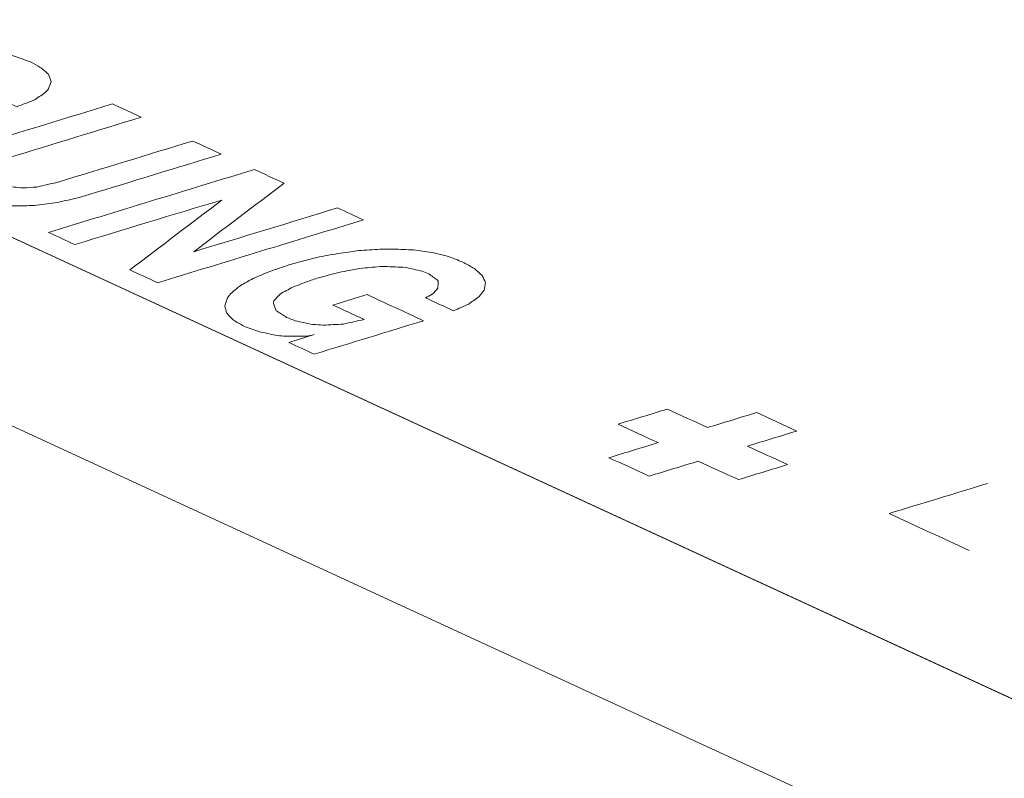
# Model space of a CAD drawing. Header units: inches. Extents: x 511 to 849, y 252 to 484.
# Tile 32 of 235: x 652.79 to 660.55, y 284 to 289.97. Entities that reach past the tile are written whole.
import ezdxf

# ---------------------------------------------------------------- set-up
doc = ezdxf.new("R2010")
doc.units = ezdxf.units.IN
doc.header["$MEASUREMENT"] = 0
doc.layers.add('1', color=7, linetype='Continuous')

# ---------------------------------------------------------------- blocks, each defined once
blk = doc.blocks.new('block 3551')
at = {"layer": '1', "color": 18, "lineweight": 13, "true_color": 0x4c0000}
blk.add_lwpolyline([(682.0999, 274.7108), (617.8526, 304.3476)], dxfattribs=at)
blk = doc.blocks.new('block 3567')
at = {"layer": '1', "color": 18, "lineweight": 13, "true_color": 0x4c0000}
blk.add_lwpolyline([(682.0999, 274.7108), (617.8526, 304.3476)], dxfattribs=at)
blk = doc.blocks.new('block 5629')
at = {"layer": '1', "color": 155, "lineweight": 18, "true_color": 0x4c7299}
blk.add_lwpolyline([(682.0999, 274.7108), (617.8526, 304.3476)], dxfattribs=at)
blk = doc.blocks.new('block 5651')
at = {"layer": '1', "color": 155, "lineweight": 18, "true_color": 0x4c7299}
blk.add_lwpolyline([(682.0999, 273.2278), (617.8526, 302.8646)], dxfattribs=at)
blk = doc.blocks.new('block 5659')
at = {"layer": '1', "color": 18, "lineweight": 13, "true_color": 0x4c0000}
blk.add_lwpolyline([(661.4992, 284.2137), (637.2623, 295.394), (625.1439, 300.9842), (619.0846, 303.7793), (618.3272, 304.1286), (617.9485, 304.3033), (618.2001, 304.4538), (618.9099, 304.8364), (618.973, 305.2986), (618.3645, 305.7089), (617.2912, 305.9317)], dxfattribs=at)
blk = doc.blocks.new('block 5837')
at = {"layer": '1', "color": 18, "lineweight": 13, "true_color": 0x4c0000}
blk.add_lwpolyline([(661.4992, 284.2137), (637.2623, 295.394), (625.1439, 300.9842), (619.0846, 303.7793), (618.3272, 304.1286), (617.9485, 304.3033), (618.2001, 304.4538), (618.9099, 304.8364), (618.973, 305.2986), (618.3645, 305.7089), (617.2912, 305.9317)], dxfattribs=at)
blk = doc.blocks.new('block 5870')
at = {"layer": '1', "color": 18, "lineweight": 13, "true_color": 0x4c0000}
blk.add_open_spline([(658.5988, 286.878), (658.4695, 286.8385), (658.3403, 286.799), (658.211, 286.7595), (658.1058, 286.8081), (658.0006, 286.8566), (657.8954, 286.9051), (657.7661, 286.8656), (657.6369, 286.8261), (657.5076, 286.7866), (657.6128, 286.7381), (657.718, 286.6896), (657.8232, 286.641), (657.6939, 286.6015), (657.5647, 286.5621), (657.4354, 286.5226), (657.5406, 286.474), (657.6458, 286.4255), (657.751, 286.377), (657.8803, 286.4165), (658.0096, 286.456), (658.1388, 286.4955), (658.244, 286.4469), (658.3492, 286.3984), (658.4544, 286.3499), (658.5837, 286.3894), (658.713, 286.4289), (658.8422, 286.4684), (658.737, 286.5169), (658.6318, 286.5654), (658.5266, 286.6139), (658.6559, 286.6534), (658.7852, 286.6929), (658.9144, 286.7324), (658.8092, 286.781), (658.704, 286.8295), (658.5988, 286.878)], degree=3, knots=[0, 0, 0, 0, 1, 1, 1, 2, 2, 2, 3, 3, 3, 4, 4, 4, 5, 5, 5, 6, 6, 6, 7, 7, 7, 8, 8, 8, 9, 9, 9, 10, 10, 10, 11, 11, 11, 12, 12, 12, 12], dxfattribs=at)
blk = doc.blocks.new('block 5872')
at = {"layer": '1', "color": 18, "lineweight": 13, "true_color": 0x4c0000}
blk.add_open_spline([(651.5082, 289.3764), (651.4993, 289.3732), (651.4904, 289.37), (651.4815, 289.3668), (651.4513, 289.3477), (651.4212, 289.3287), (651.391, 289.3097), (651.3901, 289.3079), (651.3892, 289.3061), (651.3882, 289.3044), (651.3906, 289.2864), (651.393, 289.2685), (651.3954, 289.2505), (651.4246, 289.232), (651.4538, 289.2134), (651.483, 289.1948), (651.5038, 289.1859), (651.5246, 289.1771), (651.5454, 289.1682), (651.5863, 289.1581), (651.6273, 289.148), (651.6682, 289.1379), (651.695, 289.1358), (651.7218, 289.1337), (651.7486, 289.1316), (651.8015, 289.1394), (651.8544, 289.1472), (651.9073, 289.155), (651.9143, 289.1576), (651.9212, 289.1602), (651.9282, 289.1628), (651.9481, 289.1822), (651.9681, 289.2016), (651.988, 289.2209), (651.9845, 289.2277), (651.9809, 289.2344), (651.9774, 289.2412), (651.9558, 289.2621), (651.9342, 289.2831), (651.9126, 289.304), (651.8892, 289.3258), (651.8657, 289.3476), (651.8422, 289.3694), (651.8343, 289.3768), (651.8262, 289.3841), (651.8181, 289.3915), (651.8011, 289.4089), (651.784, 289.4263), (651.767, 289.4437), (651.7644, 289.4478), (651.7618, 289.4519), (651.7591, 289.456), (651.7523, 289.476), (651.7454, 289.496), (651.7386, 289.5161), (651.7385, 289.5205), (651.7385, 289.5249), (651.7384, 289.5293), (651.7568, 289.5501), (651.7751, 289.5709), (651.7934, 289.5918), (651.8093, 289.6005), (651.8252, 289.6093), (651.8411, 289.6181), (651.8878, 289.6353), (651.9345, 289.6525), (651.9813, 289.6698), (651.9994, 289.6753), (652.0175, 289.6808), (652.0357, 289.6864), (652.0901, 289.6971), (652.1446, 289.7079), (652.199, 289.7186), (652.2558, 289.7232), (652.3125, 289.7278), (652.3693, 289.7323), (652.4082, 289.7319), (652.4471, 289.7315), (652.486, 289.7312), (652.5333, 289.7255), (652.5805, 289.7198), (652.6278, 289.7141), (652.6716, 289.7034), (652.7154, 289.6927), (652.7592, 289.682), (652.8011, 289.6663), (652.8431, 289.6506), (652.885, 289.635), (652.9091, 289.6217), (652.9331, 289.6084), (652.9572, 289.5951), (652.9787, 289.5771), (653.0002, 289.5591), (653.0217, 289.5411), (653.0283, 289.522), (653.0348, 289.5029), (653.0413, 289.4838), (653.0351, 289.4647), (653.0289, 289.4456), (653.0227, 289.4265), (653.0129, 289.4156), (653.0032, 289.4048), (652.9934, 289.3939), (652.9638, 289.3746), (652.9343, 289.3553), (652.9048, 289.336), (652.8606, 289.319), (652.8164, 289.3021), (652.7722, 289.2851), (652.7024, 289.3173), (652.6326, 289.3495), (652.5628, 289.3817), (652.5675, 289.3832), (652.5723, 289.3847), (652.5771, 289.3861), (652.6082, 289.4055), (652.6393, 289.4248), (652.6704, 289.4441), (652.6705, 289.4638), (652.6697, 289.4817), (652.6689, 289.4997), (652.6407, 289.5185), (652.6125, 289.5374), (652.5843, 289.5563), (652.573, 289.5608), (652.5618, 289.5652), (652.5506, 289.5696), (652.5065, 289.5797), (652.4624, 289.5898), (652.4183, 289.5999), (652.4014, 289.6012), (652.3845, 289.6024), (652.3676, 289.6036), (652.315, 289.5964), (652.2624, 289.5891), (652.2098, 289.5819), (652.1819, 289.564), (652.1539, 289.5462), (652.126, 289.5283), (652.1351, 289.5124), (652.1442, 289.4965), (652.1533, 289.4806), (652.2064, 289.4291), (652.2604, 289.3793), (652.3145, 289.3295), (652.3177, 289.3265), (652.3209, 289.3236), (652.3241, 289.3206), (652.3408, 289.2997), (652.3576, 289.2788), (652.3744, 289.2579), (652.3758, 289.2396), (652.3772, 289.2214), (652.3787, 289.2032), (652.3752, 289.1953), (652.3718, 289.1873), (652.3683, 289.1794), (652.343, 289.1604), (652.3176, 289.1413), (652.2923, 289.1223), (652.2468, 289.1045), (652.2014, 289.0866), (652.1559, 289.0688), (652.1114, 289.0572), (652.0668, 289.0455), (652.0223, 289.0339), (651.9684, 289.0258), (651.9146, 289.0177), (651.8607, 289.0095), (651.8068, 289.0073), (651.7529, 289.0051), (651.699, 289.0029), (651.646, 289.0069), (651.5931, 289.0108), (651.5401, 289.0148), (651.5142, 289.0187), (651.4884, 289.0225), (651.4625, 289.0264), (651.4177, 289.0368), (651.373, 289.0472), (651.3282, 289.0576), (651.2904, 289.0721), (651.2527, 289.0866), (651.2149, 289.1011), (651.2065, 289.1049), (651.1982, 289.1088), (651.1899, 289.1126), (651.1581, 289.1309), (651.1264, 289.1492), (651.0947, 289.1675), (651.076, 289.1864), (651.0573, 289.2052), (651.0387, 289.2241), (651.0324, 289.2423), (651.0262, 289.2606), (651.02, 289.2788), (651.0262, 289.2964), (651.0324, 289.3141), (651.0386, 289.3317), (651.0488, 289.3431), (651.0589, 289.3545), (651.0691, 289.366), (651.0998, 289.3847), (651.1306, 289.4035), (651.1613, 289.4222), (651.2065, 289.4394), (651.2517, 289.4567), (651.2968, 289.4739), (651.3673, 289.4414), (651.4377, 289.4089), (651.5082, 289.3764)], degree=3, knots=[0, 0, 0, 0, 1, 1, 1, 2, 2, 2, 3, 3, 3, 4, 4, 4, 5, 5, 5, 6, 6, 6, 7, 7, 7, 8, 8, 8, 9, 9, 9, 10, 10, 10, 11, 11, 11, 12, 12, 12, 13, 13, 13, 14, 14, 14, 15, 15, 15, 16, 16, 16, 17, 17, 17, 18, 18, 18, 19, 19, 19, 20, 20, 20, 21, 21, 21, 22, 22, 22, 23, 23, 23, 24, 24, 24, 25, 25, 25, 26, 26, 26, 27, 27, 27, 28, 28, 28, 29, 29, 29, 30, 30, 30, 31, 31, 31, 32, 32, 32, 33, 33, 33, 34, 34, 34, 35, 35, 35, 36, 36, 36, 37, 37, 37, 38, 38, 38, 39, 39, 39, 40, 40, 40, 41, 41, 41, 42, 42, 42, 43, 43, 43, 44, 44, 44, 45, 45, 45, 46, 46, 46, 47, 47, 47, 48, 48, 48, 49, 49, 49, 50, 50, 50, 51, 51, 51, 52, 52, 52, 53, 53, 53, 54, 54, 54, 55, 55, 55, 56, 56, 56, 57, 57, 57, 58, 58, 58, 59, 59, 59, 60, 60, 60, 61, 61, 61, 62, 62, 62, 63, 63, 63, 64, 64, 64, 65, 65, 65, 66, 66, 66, 67, 67, 67, 68, 68, 68, 69, 69, 69, 70, 70, 70, 70], dxfattribs=at)
blk = doc.blocks.new('block 5875')
at = {"layer": '1', "color": 18, "lineweight": 13, "true_color": 0x4c0000}
blk.add_open_spline([(654.3814, 288.9117), (654.0321, 288.805), (653.6827, 288.6983), (653.3334, 288.5915), (653.3022, 288.5825), (653.271, 288.5734), (653.2398, 288.5644), (653.1838, 288.5522), (653.1277, 288.54), (653.0717, 288.5278), (653.0178, 288.5212), (652.964, 288.5145), (652.9101, 288.5079), (652.8575, 288.5066), (652.8049, 288.5052), (652.7523, 288.5039), (652.7297, 288.5048), (652.707, 288.5057), (652.6843, 288.5067), (652.6374, 288.513), (652.5904, 288.5193), (652.5435, 288.5256), (652.4997, 288.5362), (652.4559, 288.5469), (652.4121, 288.5576), (652.3718, 288.5733), (652.3314, 288.589), (652.2911, 288.6046), (652.2677, 288.6176), (652.2443, 288.6306), (652.2209, 288.6436), (652.2, 288.6613), (652.1791, 288.679), (652.1582, 288.6967), (652.1475, 288.7199), (652.1377, 288.7405), (652.128, 288.7611), (652.1348, 288.7814), (652.1416, 288.8017), (652.1485, 288.8219), (652.1548, 288.8292), (652.1611, 288.8366), (652.1674, 288.8439), (652.1982, 288.8641), (652.2289, 288.8843), (652.2597, 288.9045), (652.2769, 288.9127), (652.2941, 288.9209), (652.3113, 288.9291), (652.3586, 288.946), (652.406, 288.963), (652.4533, 288.9799), (652.8103, 289.089), (653.1673, 289.1981), (653.5243, 289.3071), (653.5999, 289.2722), (653.6755, 289.2374), (653.7511, 289.2025), (653.4027, 289.0961), (653.0543, 288.9896), (652.706, 288.8832), (652.6668, 288.8683), (652.6277, 288.8534), (652.5886, 288.8385), (652.5651, 288.82), (652.5417, 288.8015), (652.5182, 288.7831), (652.5164, 288.7722), (652.5146, 288.7614), (652.5128, 288.7505), (652.535, 288.7322), (652.5572, 288.7139), (652.5793, 288.6957), (652.6129, 288.6838), (652.6465, 288.672), (652.6801, 288.6601), (652.727, 288.6553), (652.7739, 288.6505), (652.8209, 288.6457), (652.8566, 288.6482), (652.8923, 288.6508), (652.928, 288.6533), (652.9844, 288.6661), (653.0407, 288.6789), (653.0971, 288.6917), (653.4503, 288.7996), (653.8034, 288.9075), (654.1566, 289.0154), (654.2315, 288.9809), (654.3065, 288.9463), (654.3814, 288.9117)], degree=3, knots=[0, 0, 0, 0, 1, 1, 1, 2, 2, 2, 3, 3, 3, 4, 4, 4, 5, 5, 5, 6, 6, 6, 7, 7, 7, 8, 8, 8, 9, 9, 9, 10, 10, 10, 11, 11, 11, 12, 12, 12, 13, 13, 13, 14, 14, 14, 15, 15, 15, 16, 16, 16, 17, 17, 17, 18, 18, 18, 19, 19, 19, 20, 20, 20, 21, 21, 21, 22, 22, 22, 23, 23, 23, 24, 24, 24, 25, 25, 25, 26, 26, 26, 27, 27, 27, 28, 28, 28, 29, 29, 29, 30, 30, 30, 30], dxfattribs=at)
blk = doc.blocks.new('block 5876')
at = {"layer": '1', "color": 18, "lineweight": 13, "true_color": 0x4c0000}
blk.add_open_spline([(655.5018, 288.3949), (654.9616, 288.2298), (654.4214, 288.0648), (653.8811, 287.8997), (653.8081, 287.9334), (653.7351, 287.9671), (653.662, 288.0008), (653.9038, 288.1842), (654.1456, 288.3676), (654.3874, 288.551), (653.9989, 288.4353), (653.6143, 288.3178), (653.2296, 288.2002), (653.1605, 288.2322), (653.0913, 288.2641), (653.0221, 288.296), (653.5623, 288.461), (654.1026, 288.6261), (654.6428, 288.7912), (654.7209, 288.7551), (654.7991, 288.7191), (654.8772, 288.683), (654.6399, 288.5034), (654.4025, 288.3238), (654.1652, 288.1442), (654.5441, 288.2585), (654.9211, 288.3737), (655.2981, 288.4889), (655.366, 288.4575), (655.4339, 288.4262), (655.5018, 288.3949)], degree=3, knots=[0, 0, 0, 0, 1, 1, 1, 2, 2, 2, 3, 3, 3, 4, 4, 4, 5, 5, 5, 6, 6, 6, 7, 7, 7, 8, 8, 8, 9, 9, 9, 10, 10, 10, 10], dxfattribs=at)
blk = doc.blocks.new('block 5877')
at = {"layer": '1', "color": 18, "lineweight": 13, "true_color": 0x4c0000}
blk.add_open_spline([(654.4647, 287.8216), (654.4875, 287.8403), (654.5103, 287.8591), (654.5331, 287.8779), (654.5661, 287.8963), (654.5991, 287.9147), (654.6321, 287.9331), (654.6754, 287.9513), (654.7186, 287.9694), (654.7618, 287.9875), (654.8127, 288.005), (654.8636, 288.0225), (654.9144, 288.0401), (654.9332, 288.0453), (654.952, 288.0505), (654.9708, 288.0558), (655.0255, 288.07), (655.0803, 288.0843), (655.135, 288.0986), (655.1901, 288.109), (655.2452, 288.1195), (655.3003, 288.1299), (655.3554, 288.1374), (655.4105, 288.145), (655.4656, 288.1525), (655.5211, 288.1562), (655.5766, 288.1598), (655.6321, 288.1635), (655.6675, 288.164), (655.7029, 288.1645), (655.7383, 288.165), (655.7906, 288.1628), (655.843, 288.1607), (655.8953, 288.1585), (655.9436, 288.1516), (655.9918, 288.1447), (656.04, 288.1378), (656.0832, 288.1274), (656.1263, 288.1171), (656.1695, 288.1067), (656.2079, 288.0919), (656.2463, 288.0771), (656.2847, 288.0623), (656.3148, 288.0455), (656.345, 288.0286), (656.3751, 288.0118), (656.3957, 287.9935), (656.4163, 287.9753), (656.4368, 287.957), (656.4459, 287.9381), (656.4551, 287.9193), (656.4642, 287.9005), (656.4602, 287.8811), (656.4562, 287.8617), (656.4522, 287.8423), (656.4389, 287.825), (656.4257, 287.8077), (656.4125, 287.7904), (656.3852, 287.7707), (656.3579, 287.7511), (656.3307, 287.7315), (656.291, 287.7139), (656.2512, 287.6964), (656.2115, 287.6788), (656.1378, 287.7128), (656.0642, 287.7468), (655.9905, 287.7808), (656.0083, 287.7902), (656.0261, 287.7995), (656.0438, 287.8089), (656.0587, 287.8247), (656.0736, 287.8406), (656.0884, 287.8564), (656.0889, 287.8752), (656.0894, 287.8941), (656.0898, 287.9129), (656.0892, 287.9146), (656.0885, 287.9164), (656.0879, 287.9181), (656.0638, 287.9358), (656.0397, 287.9535), (656.0157, 287.9712), (655.9984, 287.9777), (655.9811, 287.9843), (655.9638, 287.9908), (655.9203, 288.0006), (655.8768, 288.0104), (655.8333, 288.0202), (655.7788, 288.0227), (655.7242, 288.0252), (655.6697, 288.0276), (655.6576, 288.0274), (655.6454, 288.0271), (655.6333, 288.0268), (655.5804, 288.022), (655.5275, 288.0171), (655.4745, 288.0122), (655.4194, 288.0018), (655.3643, 287.9913), (655.3092, 287.9809), (655.2516, 287.9657), (655.194, 287.9506), (655.1364, 287.9355), (655.1208, 287.9302), (655.1052, 287.9249), (655.0896, 287.9197), (655.0416, 287.9016), (654.9936, 287.8835), (654.9456, 287.8654), (654.912, 287.8472), (654.8783, 287.8291), (654.8447, 287.811), (654.8286, 287.7928), (654.8125, 287.7746), (654.7964, 287.7564), (654.7951, 287.7496), (654.7939, 287.7429), (654.7927, 287.7361), (654.8002, 287.7173), (654.8077, 287.6985), (654.8152, 287.6796), (654.8425, 287.6619), (654.8698, 287.6442), (654.897, 287.6265), (654.9195, 287.6176), (654.9419, 287.6088), (654.9643, 287.5999), (655.0103, 287.5904), (655.0563, 287.5808), (655.1023, 287.5713), (655.1301, 287.5695), (655.1579, 287.5677), (655.1856, 287.5658), (655.2382, 287.5687), (655.2908, 287.5715), (655.3435, 287.5743), (655.3979, 287.5865), (655.4523, 287.5987), (655.5068, 287.6109), (655.4248, 287.6487), (655.3428, 287.6866), (655.2608, 287.7244), (655.3505, 287.7518), (655.4402, 287.7792), (655.5299, 287.8066), (655.6786, 287.7381), (655.8272, 287.6695), (655.9758, 287.601), (655.6885, 287.5132), (655.4012, 287.4254), (655.1139, 287.3376), (655.0473, 287.3684), (654.9807, 287.3991), (654.9141, 287.4298), (654.9809, 287.4502), (655.0477, 287.4706), (655.1145, 287.4911), (655.0938, 287.4867), (655.0731, 287.4824), (655.0524, 287.478), (654.9928, 287.4784), (654.9331, 287.4789), (654.8734, 287.4793), (654.8523, 287.4817), (654.8313, 287.4841), (654.8102, 287.4865), (654.7657, 287.496), (654.7213, 287.5055), (654.6769, 287.5151), (654.6376, 287.5296), (654.5982, 287.5441), (654.5588, 287.5586), (654.5319, 287.5739), (654.505, 287.5893), (654.4781, 287.6046), (654.4607, 287.6229), (654.4433, 287.6412), (654.4259, 287.6594), (654.4203, 287.6788), (654.4147, 287.6982), (654.4091, 287.7177), (654.4163, 287.7385), (654.4234, 287.7594), (654.4305, 287.7802), (654.4419, 287.794), (654.4533, 287.8078), (654.4647, 287.8216)], degree=3, knots=[0, 0, 0, 0, 1, 1, 1, 2, 2, 2, 3, 3, 3, 4, 4, 4, 5, 5, 5, 6, 6, 6, 7, 7, 7, 8, 8, 8, 9, 9, 9, 10, 10, 10, 11, 11, 11, 12, 12, 12, 13, 13, 13, 14, 14, 14, 15, 15, 15, 16, 16, 16, 17, 17, 17, 18, 18, 18, 19, 19, 19, 20, 20, 20, 21, 21, 21, 22, 22, 22, 23, 23, 23, 24, 24, 24, 25, 25, 25, 26, 26, 26, 27, 27, 27, 28, 28, 28, 29, 29, 29, 30, 30, 30, 31, 31, 31, 32, 32, 32, 33, 33, 33, 34, 34, 34, 35, 35, 35, 36, 36, 36, 37, 37, 37, 38, 38, 38, 39, 39, 39, 40, 40, 40, 41, 41, 41, 42, 42, 42, 43, 43, 43, 44, 44, 44, 45, 45, 45, 46, 46, 46, 47, 47, 47, 48, 48, 48, 49, 49, 49, 50, 50, 50, 51, 51, 51, 52, 52, 52, 53, 53, 53, 54, 54, 54, 55, 55, 55, 56, 56, 56, 57, 57, 57, 58, 58, 58, 59, 59, 59, 60, 60, 60, 61, 61, 61, 62, 62, 62, 62], dxfattribs=at)
blk = doc.blocks.new('block 5886')
at = {"layer": '1', "color": 18, "lineweight": 13, "true_color": 0x4c0000}
blk.add_open_spline([(660.2731, 285.7919), (660.0627, 285.889), (659.8523, 285.986), (659.6418, 286.0831), (659.9004, 286.1621), (660.1589, 286.2411), (660.4175, 286.3201)], degree=3, knots=[0, 0, 0, 0, 1, 1, 1, 2, 2, 2, 2], dxfattribs=at)
blk = doc.blocks.new('block 5895')
at = {"layer": '1', "color": 18, "lineweight": 13, "true_color": 0x4c0000}
blk.add_open_spline([(655.5018, 288.3949), (654.9616, 288.2298), (654.4214, 288.0648), (653.8811, 287.8997), (653.8081, 287.9334), (653.7351, 287.9671), (653.662, 288.0008), (653.9038, 288.1842), (654.1456, 288.3676), (654.3874, 288.551), (653.9989, 288.4353), (653.6143, 288.3178), (653.2296, 288.2002), (653.1605, 288.2322), (653.0913, 288.2641), (653.0221, 288.296), (653.5623, 288.461), (654.1026, 288.6261), (654.6428, 288.7912), (654.7209, 288.7551), (654.7991, 288.7191), (654.8772, 288.683), (654.6399, 288.5034), (654.4025, 288.3238), (654.1652, 288.1442), (654.5441, 288.2585), (654.9211, 288.3737), (655.2981, 288.4889), (655.366, 288.4575), (655.4339, 288.4262), (655.5018, 288.3949)], degree=3, knots=[0, 0, 0, 0, 1, 1, 1, 2, 2, 2, 3, 3, 3, 4, 4, 4, 5, 5, 5, 6, 6, 6, 7, 7, 7, 8, 8, 8, 9, 9, 9, 10, 10, 10, 10], dxfattribs=at)
blk = doc.blocks.new('block 5904')
at = {"layer": '1', "color": 18, "lineweight": 13, "true_color": 0x4c0000}
blk.add_open_spline([(654.4647, 287.8216), (654.4875, 287.8403), (654.5103, 287.8591), (654.5331, 287.8779), (654.5661, 287.8963), (654.5991, 287.9147), (654.6321, 287.9331), (654.6754, 287.9513), (654.7186, 287.9694), (654.7618, 287.9875), (654.8127, 288.005), (654.8636, 288.0225), (654.9144, 288.0401), (654.9332, 288.0453), (654.952, 288.0505), (654.9708, 288.0558), (655.0255, 288.07), (655.0803, 288.0843), (655.135, 288.0986), (655.1901, 288.109), (655.2452, 288.1195), (655.3003, 288.1299), (655.3554, 288.1374), (655.4105, 288.145), (655.4656, 288.1525), (655.5211, 288.1562), (655.5766, 288.1598), (655.6321, 288.1635), (655.6675, 288.164), (655.7029, 288.1645), (655.7383, 288.165), (655.7906, 288.1628), (655.843, 288.1607), (655.8953, 288.1585), (655.9436, 288.1516), (655.9918, 288.1447), (656.04, 288.1378), (656.0832, 288.1274), (656.1263, 288.1171), (656.1695, 288.1067), (656.2079, 288.0919), (656.2463, 288.0771), (656.2847, 288.0623), (656.3148, 288.0455), (656.345, 288.0286), (656.3751, 288.0118), (656.3957, 287.9935), (656.4163, 287.9753), (656.4368, 287.957), (656.4459, 287.9381), (656.4551, 287.9193), (656.4642, 287.9005), (656.4602, 287.8811), (656.4562, 287.8617), (656.4522, 287.8423), (656.4389, 287.825), (656.4257, 287.8077), (656.4125, 287.7904), (656.3852, 287.7707), (656.3579, 287.7511), (656.3307, 287.7315), (656.291, 287.7139), (656.2512, 287.6964), (656.2115, 287.6788), (656.1378, 287.7128), (656.0642, 287.7468), (655.9905, 287.7808), (656.0083, 287.7902), (656.0261, 287.7995), (656.0438, 287.8089), (656.0587, 287.8247), (656.0736, 287.8406), (656.0884, 287.8564), (656.0889, 287.8752), (656.0894, 287.8941), (656.0898, 287.9129), (656.0892, 287.9146), (656.0885, 287.9164), (656.0879, 287.9181), (656.0638, 287.9358), (656.0397, 287.9535), (656.0157, 287.9712), (655.9984, 287.9777), (655.9811, 287.9843), (655.9638, 287.9908), (655.9203, 288.0006), (655.8768, 288.0104), (655.8333, 288.0202), (655.7788, 288.0227), (655.7242, 288.0252), (655.6697, 288.0276), (655.6576, 288.0274), (655.6454, 288.0271), (655.6333, 288.0268), (655.5804, 288.022), (655.5275, 288.0171), (655.4745, 288.0122), (655.4194, 288.0018), (655.3643, 287.9913), (655.3092, 287.9809), (655.2516, 287.9657), (655.194, 287.9506), (655.1364, 287.9355), (655.1208, 287.9302), (655.1052, 287.9249), (655.0896, 287.9197), (655.0416, 287.9016), (654.9936, 287.8835), (654.9456, 287.8654), (654.912, 287.8472), (654.8783, 287.8291), (654.8447, 287.811), (654.8286, 287.7928), (654.8125, 287.7746), (654.7964, 287.7564), (654.7951, 287.7496), (654.7939, 287.7429), (654.7927, 287.7361), (654.8002, 287.7173), (654.8077, 287.6985), (654.8152, 287.6796), (654.8425, 287.6619), (654.8698, 287.6442), (654.897, 287.6265), (654.9195, 287.6176), (654.9419, 287.6088), (654.9643, 287.5999), (655.0103, 287.5904), (655.0563, 287.5808), (655.1023, 287.5713), (655.1301, 287.5695), (655.1579, 287.5677), (655.1856, 287.5658), (655.2382, 287.5687), (655.2908, 287.5715), (655.3435, 287.5743), (655.3979, 287.5865), (655.4523, 287.5987), (655.5068, 287.6109), (655.4248, 287.6487), (655.3428, 287.6866), (655.2608, 287.7244), (655.3505, 287.7518), (655.4402, 287.7792), (655.5299, 287.8066), (655.6786, 287.7381), (655.8272, 287.6695), (655.9758, 287.601), (655.6885, 287.5132), (655.4012, 287.4254), (655.1139, 287.3376), (655.0473, 287.3684), (654.9807, 287.3991), (654.9141, 287.4298), (654.9809, 287.4502), (655.0477, 287.4706), (655.1145, 287.4911), (655.0938, 287.4867), (655.0731, 287.4824), (655.0524, 287.478), (654.9928, 287.4784), (654.9331, 287.4789), (654.8734, 287.4793), (654.8523, 287.4817), (654.8313, 287.4841), (654.8102, 287.4865), (654.7657, 287.496), (654.7213, 287.5055), (654.6769, 287.5151), (654.6376, 287.5296), (654.5982, 287.5441), (654.5588, 287.5586), (654.5319, 287.5739), (654.505, 287.5893), (654.4781, 287.6046), (654.4607, 287.6229), (654.4433, 287.6412), (654.4259, 287.6594), (654.4203, 287.6788), (654.4147, 287.6982), (654.4091, 287.7177), (654.4163, 287.7385), (654.4234, 287.7594), (654.4305, 287.7802), (654.4419, 287.794), (654.4533, 287.8078), (654.4647, 287.8216)], degree=3, knots=[0, 0, 0, 0, 1, 1, 1, 2, 2, 2, 3, 3, 3, 4, 4, 4, 5, 5, 5, 6, 6, 6, 7, 7, 7, 8, 8, 8, 9, 9, 9, 10, 10, 10, 11, 11, 11, 12, 12, 12, 13, 13, 13, 14, 14, 14, 15, 15, 15, 16, 16, 16, 17, 17, 17, 18, 18, 18, 19, 19, 19, 20, 20, 20, 21, 21, 21, 22, 22, 22, 23, 23, 23, 24, 24, 24, 25, 25, 25, 26, 26, 26, 27, 27, 27, 28, 28, 28, 29, 29, 29, 30, 30, 30, 31, 31, 31, 32, 32, 32, 33, 33, 33, 34, 34, 34, 35, 35, 35, 36, 36, 36, 37, 37, 37, 38, 38, 38, 39, 39, 39, 40, 40, 40, 41, 41, 41, 42, 42, 42, 43, 43, 43, 44, 44, 44, 45, 45, 45, 46, 46, 46, 47, 47, 47, 48, 48, 48, 49, 49, 49, 50, 50, 50, 51, 51, 51, 52, 52, 52, 53, 53, 53, 54, 54, 54, 55, 55, 55, 56, 56, 56, 57, 57, 57, 58, 58, 58, 59, 59, 59, 60, 60, 60, 61, 61, 61, 62, 62, 62, 62], dxfattribs=at)
blk = doc.blocks.new('block 5912')
at = {"layer": '1', "color": 18, "lineweight": 13, "true_color": 0x4c0000}
blk.add_open_spline([(654.3814, 288.9117), (654.0321, 288.805), (653.6827, 288.6983), (653.3334, 288.5915), (653.3022, 288.5825), (653.271, 288.5734), (653.2398, 288.5644), (653.1838, 288.5522), (653.1277, 288.54), (653.0717, 288.5278), (653.0178, 288.5212), (652.964, 288.5145), (652.9101, 288.5079), (652.8575, 288.5066), (652.8049, 288.5052), (652.7523, 288.5039), (652.7297, 288.5048), (652.707, 288.5057), (652.6843, 288.5067), (652.6374, 288.513), (652.5904, 288.5193), (652.5435, 288.5256), (652.4997, 288.5362), (652.4559, 288.5469), (652.4121, 288.5576), (652.3718, 288.5733), (652.3314, 288.589), (652.2911, 288.6046), (652.2677, 288.6176), (652.2443, 288.6306), (652.2209, 288.6436), (652.2, 288.6613), (652.1791, 288.679), (652.1582, 288.6967), (652.1475, 288.7199), (652.1377, 288.7405), (652.128, 288.7611), (652.1348, 288.7814), (652.1416, 288.8017), (652.1485, 288.8219), (652.1548, 288.8292), (652.1611, 288.8366), (652.1674, 288.8439), (652.1982, 288.8641), (652.2289, 288.8843), (652.2597, 288.9045), (652.2769, 288.9127), (652.2941, 288.9209), (652.3113, 288.9291), (652.3586, 288.946), (652.406, 288.963), (652.4533, 288.9799), (652.8103, 289.089), (653.1673, 289.1981), (653.5243, 289.3071), (653.5999, 289.2722), (653.6755, 289.2374), (653.7511, 289.2025), (653.4027, 289.0961), (653.0543, 288.9896), (652.706, 288.8832), (652.6668, 288.8683), (652.6277, 288.8534), (652.5886, 288.8385), (652.5651, 288.82), (652.5417, 288.8015), (652.5182, 288.7831), (652.5164, 288.7722), (652.5146, 288.7614), (652.5128, 288.7505), (652.535, 288.7322), (652.5572, 288.7139), (652.5793, 288.6957), (652.6129, 288.6838), (652.6465, 288.672), (652.6801, 288.6601), (652.727, 288.6553), (652.7739, 288.6505), (652.8209, 288.6457), (652.8566, 288.6482), (652.8923, 288.6508), (652.928, 288.6533), (652.9844, 288.6661), (653.0407, 288.6789), (653.0971, 288.6917), (653.4503, 288.7996), (653.8034, 288.9075), (654.1566, 289.0154), (654.2315, 288.9809), (654.3065, 288.9463), (654.3814, 288.9117)], degree=3, knots=[0, 0, 0, 0, 1, 1, 1, 2, 2, 2, 3, 3, 3, 4, 4, 4, 5, 5, 5, 6, 6, 6, 7, 7, 7, 8, 8, 8, 9, 9, 9, 10, 10, 10, 11, 11, 11, 12, 12, 12, 13, 13, 13, 14, 14, 14, 15, 15, 15, 16, 16, 16, 17, 17, 17, 18, 18, 18, 19, 19, 19, 20, 20, 20, 21, 21, 21, 22, 22, 22, 23, 23, 23, 24, 24, 24, 25, 25, 25, 26, 26, 26, 27, 27, 27, 28, 28, 28, 29, 29, 29, 30, 30, 30, 30], dxfattribs=at)
blk = doc.blocks.new('block 5915')
at = {"layer": '1', "color": 18, "lineweight": 13, "true_color": 0x4c0000}
blk.add_open_spline([(651.5082, 289.3764), (651.4993, 289.3732), (651.4904, 289.37), (651.4815, 289.3668), (651.4513, 289.3477), (651.4212, 289.3287), (651.391, 289.3097), (651.3901, 289.3079), (651.3892, 289.3061), (651.3882, 289.3044), (651.3906, 289.2864), (651.393, 289.2685), (651.3954, 289.2505), (651.4246, 289.232), (651.4538, 289.2134), (651.483, 289.1948), (651.5038, 289.1859), (651.5246, 289.1771), (651.5454, 289.1682), (651.5863, 289.1581), (651.6273, 289.148), (651.6682, 289.1379), (651.695, 289.1358), (651.7218, 289.1337), (651.7486, 289.1316), (651.8015, 289.1394), (651.8544, 289.1472), (651.9073, 289.155), (651.9143, 289.1576), (651.9212, 289.1602), (651.9282, 289.1628), (651.9481, 289.1822), (651.9681, 289.2016), (651.988, 289.2209), (651.9845, 289.2277), (651.9809, 289.2344), (651.9774, 289.2412), (651.9558, 289.2621), (651.9342, 289.2831), (651.9126, 289.304), (651.8892, 289.3258), (651.8657, 289.3476), (651.8422, 289.3694), (651.8343, 289.3768), (651.8262, 289.3841), (651.8181, 289.3915), (651.8011, 289.4089), (651.784, 289.4263), (651.767, 289.4437), (651.7644, 289.4478), (651.7618, 289.4519), (651.7591, 289.456), (651.7523, 289.476), (651.7454, 289.496), (651.7386, 289.5161), (651.7385, 289.5205), (651.7385, 289.5249), (651.7384, 289.5293), (651.7568, 289.5501), (651.7751, 289.5709), (651.7934, 289.5918), (651.8093, 289.6005), (651.8252, 289.6093), (651.8411, 289.6181), (651.8878, 289.6353), (651.9345, 289.6525), (651.9813, 289.6698), (651.9994, 289.6753), (652.0175, 289.6808), (652.0357, 289.6864), (652.0901, 289.6971), (652.1446, 289.7079), (652.199, 289.7186), (652.2558, 289.7232), (652.3125, 289.7278), (652.3693, 289.7323), (652.4082, 289.7319), (652.4471, 289.7315), (652.486, 289.7312), (652.5333, 289.7255), (652.5805, 289.7198), (652.6278, 289.7141), (652.6716, 289.7034), (652.7154, 289.6927), (652.7592, 289.682), (652.8011, 289.6663), (652.8431, 289.6506), (652.885, 289.635), (652.9091, 289.6217), (652.9331, 289.6084), (652.9572, 289.5951), (652.9787, 289.5771), (653.0002, 289.5591), (653.0217, 289.5411), (653.0283, 289.522), (653.0348, 289.5029), (653.0413, 289.4838), (653.0351, 289.4647), (653.0289, 289.4456), (653.0227, 289.4265), (653.0129, 289.4156), (653.0032, 289.4048), (652.9934, 289.3939), (652.9638, 289.3746), (652.9343, 289.3553), (652.9048, 289.336), (652.8606, 289.319), (652.8164, 289.3021), (652.7722, 289.2851), (652.7024, 289.3173), (652.6326, 289.3495), (652.5628, 289.3817), (652.5675, 289.3832), (652.5723, 289.3847), (652.5771, 289.3861), (652.6082, 289.4055), (652.6393, 289.4248), (652.6704, 289.4441), (652.6705, 289.4638), (652.6697, 289.4817), (652.6689, 289.4997), (652.6407, 289.5185), (652.6125, 289.5374), (652.5843, 289.5563), (652.573, 289.5608), (652.5618, 289.5652), (652.5506, 289.5696), (652.5065, 289.5797), (652.4624, 289.5898), (652.4183, 289.5999), (652.4014, 289.6012), (652.3845, 289.6024), (652.3676, 289.6036), (652.315, 289.5964), (652.2624, 289.5891), (652.2098, 289.5819), (652.1819, 289.564), (652.1539, 289.5462), (652.126, 289.5283), (652.1351, 289.5124), (652.1442, 289.4965), (652.1533, 289.4806), (652.2064, 289.4291), (652.2604, 289.3793), (652.3145, 289.3295), (652.3177, 289.3265), (652.3209, 289.3236), (652.3241, 289.3206), (652.3408, 289.2997), (652.3576, 289.2788), (652.3744, 289.2579), (652.3758, 289.2396), (652.3772, 289.2214), (652.3787, 289.2032), (652.3752, 289.1953), (652.3718, 289.1873), (652.3683, 289.1794), (652.343, 289.1604), (652.3176, 289.1413), (652.2923, 289.1223), (652.2468, 289.1045), (652.2014, 289.0866), (652.1559, 289.0688), (652.1114, 289.0572), (652.0668, 289.0455), (652.0223, 289.0339), (651.9684, 289.0258), (651.9146, 289.0177), (651.8607, 289.0095), (651.8068, 289.0073), (651.7529, 289.0051), (651.699, 289.0029), (651.646, 289.0069), (651.5931, 289.0108), (651.5401, 289.0148), (651.5142, 289.0187), (651.4884, 289.0225), (651.4625, 289.0264), (651.4177, 289.0368), (651.373, 289.0472), (651.3282, 289.0576), (651.2904, 289.0721), (651.2527, 289.0866), (651.2149, 289.1011), (651.2065, 289.1049), (651.1982, 289.1088), (651.1899, 289.1126), (651.1581, 289.1309), (651.1264, 289.1492), (651.0947, 289.1675), (651.076, 289.1864), (651.0573, 289.2052), (651.0387, 289.2241), (651.0324, 289.2423), (651.0262, 289.2606), (651.02, 289.2788), (651.0262, 289.2964), (651.0324, 289.3141), (651.0386, 289.3317), (651.0488, 289.3431), (651.0589, 289.3545), (651.0691, 289.366), (651.0998, 289.3847), (651.1306, 289.4035), (651.1613, 289.4222), (651.2065, 289.4394), (651.2517, 289.4567), (651.2968, 289.4739), (651.3673, 289.4414), (651.4377, 289.4089), (651.5082, 289.3764)], degree=3, knots=[0, 0, 0, 0, 1, 1, 1, 2, 2, 2, 3, 3, 3, 4, 4, 4, 5, 5, 5, 6, 6, 6, 7, 7, 7, 8, 8, 8, 9, 9, 9, 10, 10, 10, 11, 11, 11, 12, 12, 12, 13, 13, 13, 14, 14, 14, 15, 15, 15, 16, 16, 16, 17, 17, 17, 18, 18, 18, 19, 19, 19, 20, 20, 20, 21, 21, 21, 22, 22, 22, 23, 23, 23, 24, 24, 24, 25, 25, 25, 26, 26, 26, 27, 27, 27, 28, 28, 28, 29, 29, 29, 30, 30, 30, 31, 31, 31, 32, 32, 32, 33, 33, 33, 34, 34, 34, 35, 35, 35, 36, 36, 36, 37, 37, 37, 38, 38, 38, 39, 39, 39, 40, 40, 40, 41, 41, 41, 42, 42, 42, 43, 43, 43, 44, 44, 44, 45, 45, 45, 46, 46, 46, 47, 47, 47, 48, 48, 48, 49, 49, 49, 50, 50, 50, 51, 51, 51, 52, 52, 52, 53, 53, 53, 54, 54, 54, 55, 55, 55, 56, 56, 56, 57, 57, 57, 58, 58, 58, 59, 59, 59, 60, 60, 60, 61, 61, 61, 62, 62, 62, 63, 63, 63, 64, 64, 64, 65, 65, 65, 66, 66, 66, 67, 67, 67, 68, 68, 68, 69, 69, 69, 70, 70, 70, 70], dxfattribs=at)

msp = doc.modelspace()

# ---------------------------------------------------------------- block references
at = {"layer": '1'}
for name in ['block 5659', 'block 5837', 'block 3551', 'block 3567', 'block 5629', 'block 5651', 'block 5872', 'block 5915', 'block 5875', 'block 5912', 'block 5876', 'block 5895', 'block 5877', 'block 5904', 'block 5870', 'block 5886']:
    msp.add_blockref(name, (0, 0), dxfattribs=at)

doc.saveas('drawing.dxf')
